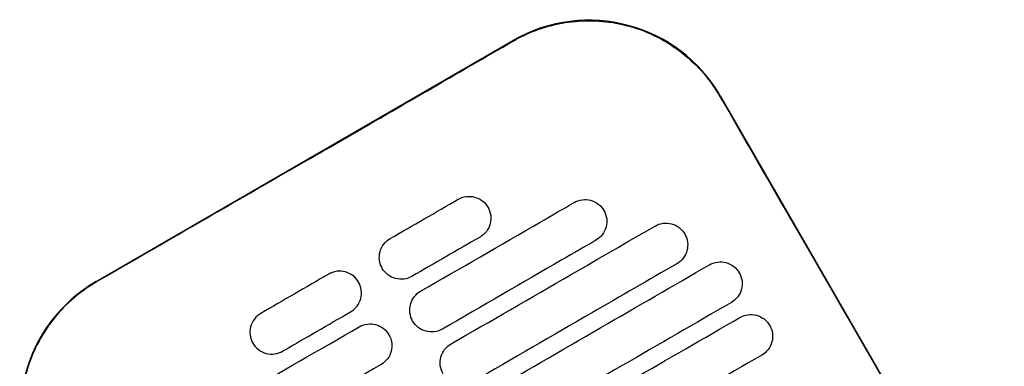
# Model space of a CAD drawing. Header units: metres. Extents: x 15.7 to 54.8, y -39.7 to 1.1.
# Tile 66 of 256: x 21.1123 to 21.3067, y -23.0842 to -23.0159. Entities that reach past the tile are written whole.
import ezdxf

# ---------------------------------------------------------------- set-up
doc = ezdxf.new("R2010")
doc.units = ezdxf.units.M
doc.header["$MEASUREMENT"] = 0
doc.layers.add('2D', color=252, linetype='Continuous')

# ---------------------------------------------------------------- blocks, each defined once
blk = doc.blocks.new('2D_QYOS_150')
for p, q in [((0.31045, -0.27956, 0.012), (0.39271, -0.23204, 0.012)), ((0.4337, -0.24301, 0.012), (0.48972, -0.33999, 0.012))]:
    blk.add_line(p, q)
for centre, start, end in [((0.40772, -0.25802, 0.012), 30.0135, 120.0135), ((0.32546, -0.30554, 0.012), 120.0135, 210.0135)]:
    blk.add_arc(centre, 0.03, start, end)
for points, knots in [([(0.39277, -0.23213, 0.012), (0.39343, -0.23175, 0.012), (0.3941, -0.2314, 0.012), (0.398, -0.22953, 0.012), (0.40145, -0.22857, 0.012), (0.40859, -0.22792, 0.012), (0.41221, -0.22824, 0.012), (0.41953, -0.23026, 0.012), (0.42313, -0.23209, 0.012), (0.42922, -0.23691, 0.012), (0.43172, -0.23979, 0.012), (0.4336, -0.24306, 0.012)], [-8.20809, -8.20809, -8.20809, -8.20809, -7.978943, -7.978943, -6.912231, -6.912231, -5.830065, -5.830065, -4.632711, -4.632711, -3.498654, -3.498654, -3.498654, -3.498654]), ([(0.35164, -0.2559, 0.012), (0.35327, -0.25497, 0.012), (0.35489, -0.25403, 0.012), (0.3704, -0.24506, 0.012), (0.38179, -0.23848, 0.012), (0.39277, -0.23213, 0.012)], [-12.071476, -12.071476, -12.071476, -12.071476, -11.509189, -11.509189, -6.696301, -6.696301, -6.696301, -6.696301]), ([(0.4336, -0.24306, 0.012), (0.43816, -0.25096, 0.012), (0.44289, -0.25916, 0.012), (0.46154, -0.29146, 0.012), (0.47558, -0.31576, 0.012), (0.48963, -0.34005, 0.012)], [-3.18138, -3.18138, -3.18138, -3.18138, -2.673929, -2.673929, -1.133377, -1.133377, -1.133377, -1.133377]), ([(0.3745, -0.28148, 0.012), (0.38237, -0.27694, 0.012), (0.39023, -0.27239, 0.012), (0.40034, -0.26655, 0.012), (0.40258, -0.26526, 0.012), (0.40481, -0.26397, 0.012)], [0.699452, 0.699452, 0.699452, 0.699452, 3.425217, 3.425217, 4.200582, 4.200582, 4.200582, 4.200582]), ([(0.38193, -0.26333, 0.012), (0.38235, -0.26309, 0.012), (0.3829, -0.26287, 0.012), (0.38408, -0.26272, 0.012), (0.38463, -0.26276, 0.012), (0.38571, -0.26304, 0.012), (0.38623, -0.26329, 0.012), (0.38719, -0.26402, 0.012), (0.38755, -0.26448, 0.012), (0.3878, -0.26491, 0.012)], [-0.5513269, -0.5513269, -0.5513269, -0.5513269, -0.4030891, -0.4030891, -0.2776846, -0.2776846, -0.1471626, -0.1471626, 0, 0, 0, 0]), ([(0.40481, -0.26397, 0.012), (0.40524, -0.26372, 0.012), (0.40579, -0.26351, 0.012), (0.40697, -0.26336, 0.012), (0.40752, -0.26339, 0.012), (0.4086, -0.26368, 0.012), (0.40911, -0.26393, 0.012), (0.41007, -0.26466, 0.012), (0.41044, -0.26512, 0.012), (0.41068, -0.26554, 0.012)], [-0.5513875, -0.5513875, -0.5513875, -0.5513875, -0.4031047, -0.4031047, -0.2776919, -0.2776919, -0.1471638, -0.1471638, 0, 0, 0, 0]), ([(0.3878, -0.26491, 0.012), (0.38804, -0.26533, 0.012), (0.38826, -0.26588, 0.012), (0.38841, -0.26707, 0.012), (0.38837, -0.26762, 0.012), (0.38809, -0.2687, 0.012), (0.38784, -0.26921, 0.012), (0.38711, -0.27017, 0.012), (0.38665, -0.27053, 0.012), (0.38623, -0.27078, 0.012)], [-0.5553938, -0.5553938, -0.5553938, -0.5553938, -0.4045733, -0.4045733, -0.2782728, -0.2782728, -0.147221, -0.147221, 0, 0, 0, 0]), ([(0.41068, -0.26554, 0.012), (0.41093, -0.26597, 0.012), (0.41115, -0.26652, 0.012), (0.4113, -0.26771, 0.012), (0.41126, -0.26826, 0.012), (0.41098, -0.26933, 0.012), (0.41073, -0.26985, 0.012), (0.41, -0.27081, 0.012), (0.40954, -0.27117, 0.012), (0.40912, -0.27142, 0.012)], [-0.5553353, -0.5553353, -0.5553353, -0.5553353, -0.4045593, -0.4045593, -0.278267, -0.278267, -0.1472205, -0.1472205, 0, 0, 0, 0]), ([(0.42077, -0.26861, 0.012), (0.4212, -0.26836, 0.012), (0.42175, -0.26815, 0.012), (0.42293, -0.268, 0.012), (0.42348, -0.26803, 0.012), (0.42456, -0.26831, 0.012), (0.42507, -0.26857, 0.012), (0.42603, -0.2693, 0.012), (0.4264, -0.26976, 0.012), (0.42664, -0.27018, 0.012)], [-0.5514248, -0.5514248, -0.5514248, -0.5514248, -0.4031161, -0.4031161, -0.2776965, -0.2776965, -0.1471644, -0.1471644, 0, 0, 0, 0]), ([(0.3805, -0.29187, 0.012), (0.38837, -0.28733, 0.012), (0.39624, -0.28278, 0.012), (0.40966, -0.27503, 0.012), (0.41522, -0.27182, 0.012), (0.42077, -0.26861, 0.012)], [0.699452, 0.699452, 0.699452, 0.699452, 3.42526, 3.42526, 5.350619, 5.350619, 5.350619, 5.350619]), ([(0.36693, -0.27696, 0.012), (0.36668, -0.27654, 0.012), (0.36646, -0.27599, 0.012), (0.36631, -0.2748, 0.012), (0.36635, -0.27425, 0.012), (0.36663, -0.27317, 0.012), (0.36688, -0.27265, 0.012), (0.36761, -0.2717, 0.012), (0.36807, -0.27134, 0.012), (0.3685, -0.27109, 0.012)], [-0.5554178, -0.5554178, -0.5554178, -0.5554178, -0.4045751, -0.4045751, -0.2782741, -0.2782741, -0.1472211, -0.1472211, 0, 0, 0, 0]), ([(0.40912, -0.27142, 0.012), (0.40688, -0.27271, 0.012), (0.40464, -0.274, 0.012), (0.39453, -0.27984, 0.012), (0.38667, -0.28438, 0.012), (0.3788, -0.28893, 0.012)], [2.649916, 2.649916, 2.649916, 2.649916, 3.425249, 3.425249, 6.151046, 6.151046, 6.151046, 6.151046]), ([(0.42664, -0.27018, 0.012), (0.42689, -0.2706, 0.012), (0.42711, -0.27116, 0.012), (0.42726, -0.27234, 0.012), (0.42722, -0.2729, 0.012), (0.42694, -0.27397, 0.012), (0.42669, -0.27449, 0.012), (0.42596, -0.27544, 0.012), (0.4255, -0.27581, 0.012), (0.42508, -0.27605, 0.012)], [-0.5553003, -0.5553003, -0.5553003, -0.5553003, -0.4045497, -0.4045497, -0.2782639, -0.2782639, -0.1472208, -0.1472208, 0, 0, 0, 0]), ([(0.43154, -0.27625, 0.012), (0.43196, -0.276, 0.012), (0.43251, -0.27579, 0.012), (0.43369, -0.27564, 0.012), (0.43425, -0.27567, 0.012), (0.43532, -0.27595, 0.012), (0.43584, -0.27621, 0.012), (0.4368, -0.27694, 0.012), (0.43716, -0.2774, 0.012), (0.43741, -0.27782, 0.012)], [-0.5514378, -0.5514378, -0.5514378, -0.5514378, -0.4031217, -0.4031217, -0.2776979, -0.2776979, -0.1471642, -0.1471642, 0, 0, 0, 0]), ([(0.36225, -0.27966, 0.012), (0.36201, -0.27924, 0.012), (0.36164, -0.27878, 0.012), (0.36068, -0.27805, 0.012), (0.36016, -0.27779, 0.012), (0.35909, -0.27751, 0.012), (0.35853, -0.27748, 0.012), (0.35735, -0.27763, 0.012), (0.35681, -0.27784, 0.012), (0.35638, -0.27809, 0.012)], [0, 0, 0, 0, 0.1471605, 0.1471605, 0.2776781, 0.2776781, 0.4030803, 0.4030803, 0.5512777, 0.5512777, 0.5512777, 0.5512777]), ([(0.3728, -0.27854, 0.012), (0.37237, -0.27878, 0.012), (0.37183, -0.279, 0.012), (0.37064, -0.27915, 0.012), (0.37009, -0.27911, 0.012), (0.36902, -0.27883, 0.012), (0.3685, -0.27858, 0.012), (0.36754, -0.27785, 0.012), (0.36717, -0.27739, 0.012), (0.36693, -0.27696, 0.012)], [-0.5512937, -0.5512937, -0.5512937, -0.5512937, -0.403082, -0.403082, -0.27768, -0.27768, -0.1471612, -0.1471612, 0, 0, 0, 0]), ([(0.42508, -0.27605, 0.012), (0.41952, -0.27926, 0.012), (0.41396, -0.28247, 0.012), (0.40054, -0.29023, 0.012), (0.39267, -0.29477, 0.012), (0.3848, -0.29932, 0.012)], [1.499949, 1.499949, 1.499949, 1.499949, 3.425284, 3.425284, 6.151116, 6.151116, 6.151116, 6.151116]), ([(0.3865, -0.30226, 0.012), (0.39437, -0.29772, 0.012), (0.40224, -0.29317, 0.012), (0.41725, -0.2845, 0.012), (0.42439, -0.28037, 0.012), (0.43154, -0.27625, 0.012)], [0.699452, 0.699452, 0.699452, 0.699452, 3.425292, 3.425292, 5.900643, 5.900643, 5.900643, 5.900643]), ([(0.43741, -0.27782, 0.012), (0.43765, -0.27824, 0.012), (0.43787, -0.2788, 0.012), (0.43802, -0.27998, 0.012), (0.43798, -0.28054, 0.012), (0.4377, -0.28161, 0.012), (0.43745, -0.28213, 0.012), (0.43672, -0.28308, 0.012), (0.43627, -0.28345, 0.012), (0.43584, -0.28369, 0.012)], [-0.5552876, -0.5552876, -0.5552876, -0.5552876, -0.4045446, -0.4045446, -0.2782629, -0.2782629, -0.1472212, -0.1472212, 0, 0, 0, 0]), ([(0.31051, -0.27965, 0.012), (0.31045, -0.27969, 0.012), (0.31039, -0.27972, 0.012), (0.30692, -0.28176, 0.012), (0.30394, -0.28442, 0.012), (0.29919, -0.29074, 0.012), (0.29746, -0.29433, 0.012), (0.2956, -0.30164, 0.012), (0.29535, -0.30525, 0.012), (0.29607, -0.31177, 0.012), (0.29684, -0.31465, 0.012), (0.29847, -0.31844, 0.012), (0.299, -0.31948, 0.012), (0.29958, -0.32049, 0.012)], [8.273299, 8.273299, 8.273299, 8.273299, 8.293543, 8.293543, 9.48086, 9.48086, 10.665623, 10.665623, 11.74288, 11.74288, 12.632334, 12.632334, 12.981673, 12.981673, 12.981673, 12.981673]), ([(0.36068, -0.28553, 0.012), (0.36111, -0.28529, 0.012), (0.36157, -0.28492, 0.012), (0.36229, -0.28397, 0.012), (0.36255, -0.28345, 0.012), (0.36283, -0.28238, 0.012), (0.36286, -0.28183, 0.012), (0.36272, -0.28064, 0.012), (0.3625, -0.28008, 0.012), (0.36225, -0.27966, 0.012)], [0, 0, 0, 0, 0.1472222, 0.1472222, 0.2782773, 0.2782773, 0.4045795, 0.4045795, 0.5554397, 0.5554397, 0.5554397, 0.5554397]), ([(0.37293, -0.28735, 0.012), (0.37269, -0.28693, 0.012), (0.37247, -0.28638, 0.012), (0.37232, -0.28519, 0.012), (0.37235, -0.28464, 0.012), (0.37264, -0.28356, 0.012), (0.37289, -0.28305, 0.012), (0.37362, -0.28209, 0.012), (0.37407, -0.28173, 0.012), (0.3745, -0.28148, 0.012)], [-0.5553983, -0.5553983, -0.5553983, -0.5553983, -0.4045681, -0.4045681, -0.278271, -0.278271, -0.1472202, -0.1472202, 0, 0, 0, 0]), ([(0.43584, -0.28369, 0.012), (0.4287, -0.28782, 0.012), (0.42155, -0.29195, 0.012), (0.40654, -0.30062, 0.012), (0.39867, -0.30516, 0.012), (0.3908, -0.30971, 0.012)], [0.949973, 0.949973, 0.949973, 0.949973, 3.425307, 3.425307, 6.151164, 6.151164, 6.151164, 6.151164]), ([(0.34295, -0.28585, 0.012), (0.34253, -0.28609, 0.012), (0.34207, -0.28646, 0.012), (0.34134, -0.28741, 0.012), (0.34109, -0.28793, 0.012), (0.34081, -0.289, 0.012), (0.34077, -0.28956, 0.012), (0.34092, -0.29074, 0.012), (0.34114, -0.2913, 0.012), (0.34138, -0.29172, 0.012)], [0, 0, 0, 0, 0.147223, 0.147223, 0.2782783, 0.2782783, 0.4045781, 0.4045781, 0.5554474, 0.5554474, 0.5554474, 0.5554474]), ([(0.3788, -0.28893, 0.012), (0.37838, -0.28917, 0.012), (0.37783, -0.28939, 0.012), (0.37665, -0.28954, 0.012), (0.37609, -0.2895, 0.012), (0.37502, -0.28922, 0.012), (0.3745, -0.28897, 0.012), (0.37354, -0.28824, 0.012), (0.37318, -0.28778, 0.012), (0.37293, -0.28735, 0.012)], [-0.5513071, -0.5513071, -0.5513071, -0.5513071, -0.4030846, -0.4030846, -0.2776802, -0.2776802, -0.1471604, -0.1471604, 0, 0, 0, 0]), ([(0.39251, -0.31265, 0.012), (0.40037, -0.30811, 0.012), (0.40824, -0.30356, 0.012), (0.42325, -0.29489, 0.012), (0.4304, -0.29076, 0.012), (0.43754, -0.28664, 0.012)], [0.699452, 0.699452, 0.699452, 0.699452, 3.425313, 3.425313, 5.900643, 5.900643, 5.900643, 5.900643]), ([(0.43754, -0.28664, 0.012), (0.43796, -0.28639, 0.012), (0.43851, -0.28618, 0.012), (0.43969, -0.28603, 0.012), (0.44025, -0.28606, 0.012), (0.44132, -0.28634, 0.012), (0.44184, -0.2866, 0.012), (0.4428, -0.28733, 0.012), (0.44317, -0.28779, 0.012), (0.44341, -0.28821, 0.012)], [-0.5514274, -0.5514274, -0.5514274, -0.5514274, -0.4031209, -0.4031209, -0.2776962, -0.2776962, -0.1471634, -0.1471634, 0, 0, 0, 0]), ([(0.33207, -0.30599, 0.012), (0.33431, -0.3047, 0.012), (0.33654, -0.30341, 0.012), (0.34665, -0.29757, 0.012), (0.35452, -0.29302, 0.012), (0.36238, -0.28848, 0.012)], [2.649852, 2.649852, 2.649852, 2.649852, 3.425217, 3.425217, 6.150983, 6.150983, 6.150983, 6.150983]), ([(0.36238, -0.28848, 0.012), (0.36281, -0.28823, 0.012), (0.36336, -0.28802, 0.012), (0.36454, -0.28787, 0.012), (0.36509, -0.2879, 0.012), (0.36617, -0.28819, 0.012), (0.36668, -0.28844, 0.012), (0.36764, -0.28917, 0.012), (0.36801, -0.28963, 0.012), (0.36825, -0.29005, 0.012)], [-0.5512944, -0.5512944, -0.5512944, -0.5512944, -0.4030833, -0.4030833, -0.2776787, -0.2776787, -0.1471599, -0.1471599, 0, 0, 0, 0]), ([(0.44341, -0.28821, 0.012), (0.44366, -0.28864, 0.012), (0.44388, -0.28919, 0.012), (0.44402, -0.29037, 0.012), (0.44399, -0.29093, 0.012), (0.44371, -0.292, 0.012), (0.44345, -0.29252, 0.012), (0.44273, -0.29347, 0.012), (0.44227, -0.29384, 0.012), (0.44184, -0.29408, 0.012)], [-0.5552953, -0.5552953, -0.5552953, -0.5552953, -0.4045437, -0.4045437, -0.2782634, -0.2782634, -0.1472215, -0.1472215, 0, 0, 0, 0]), ([(0.36825, -0.29005, 0.012), (0.3685, -0.29048, 0.012), (0.36872, -0.29103, 0.012), (0.36887, -0.29222, 0.012), (0.36883, -0.29277, 0.012), (0.36855, -0.29384, 0.012), (0.3683, -0.29436, 0.012), (0.36757, -0.29532, 0.012), (0.36711, -0.29568, 0.012), (0.36669, -0.29593, 0.012)], [-0.5554159, -0.5554159, -0.5554159, -0.5554159, -0.4045716, -0.4045716, -0.2782736, -0.2782736, -0.1472211, -0.1472211, 0, 0, 0, 0]), ([(0.34138, -0.29172, 0.012), (0.34163, -0.29214, 0.012), (0.34199, -0.2926, 0.012), (0.34295, -0.29333, 0.012), (0.34347, -0.29359, 0.012), (0.34455, -0.29387, 0.012), (0.3451, -0.2939, 0.012), (0.34628, -0.29375, 0.012), (0.34683, -0.29354, 0.012), (0.34725, -0.29329, 0.012)], [0, 0, 0, 0, 0.1471602, 0.1471602, 0.2776775, 0.2776775, 0.4030818, 0.4030818, 0.5512681, 0.5512681, 0.5512681, 0.5512681]), ([(0.37893, -0.29774, 0.012), (0.37869, -0.29732, 0.012), (0.37847, -0.29677, 0.012), (0.37832, -0.29558, 0.012), (0.37836, -0.29503, 0.012), (0.37864, -0.29395, 0.012), (0.37889, -0.29344, 0.012), (0.37962, -0.29248, 0.012), (0.38008, -0.29212, 0.012), (0.3805, -0.29187, 0.012)], [-0.5553838, -0.5553838, -0.5553838, -0.5553838, -0.4045626, -0.4045626, -0.2782686, -0.2782686, -0.1472195, -0.1472195, 0, 0, 0, 0]), ([(0.44184, -0.29408, 0.012), (0.4347, -0.29821, 0.012), (0.42755, -0.30234, 0.012), (0.41254, -0.31101, 0.012), (0.40467, -0.31556, 0.012), (0.39681, -0.3201, 0.012)], [0.949998, 0.949998, 0.949998, 0.949998, 3.42532, 3.42532, 6.151189, 6.151189, 6.151189, 6.151189]), ([(0.36669, -0.29593, 0.012), (0.35882, -0.30047, 0.012), (0.35095, -0.30501, 0.012), (0.34085, -0.31085, 0.012), (0.33861, -0.31215, 0.012), (0.33637, -0.31344, 0.012)], [0.699452, 0.699452, 0.699452, 0.699452, 3.425249, 3.425249, 4.200582, 4.200582, 4.200582, 4.200582])]:
    blk.add_open_spline(points, degree=3, knots=knots)
for points in [[(0.35164, -0.2559, 0.012), (0.33793, -0.26382, 0.012), (0.32422, -0.27174, 0.012), (0.31051, -0.27965, 0.012)], [(0.3685, -0.27109, 0.012), (0.37297, -0.2685, 0.012), (0.37745, -0.26592, 0.012), (0.38193, -0.26333, 0.012)], [(0.38623, -0.27078, 0.012), (0.38175, -0.27336, 0.012), (0.37727, -0.27595, 0.012), (0.3728, -0.27854, 0.012)], [(0.35638, -0.27809, 0.012), (0.35191, -0.28067, 0.012), (0.34743, -0.28326, 0.012), (0.34295, -0.28585, 0.012)], [(0.34725, -0.29329, 0.012), (0.35173, -0.29071, 0.012), (0.35621, -0.28812, 0.012), (0.36068, -0.28553, 0.012)]]:
    blk.add_open_spline(points, degree=3)

msp = doc.modelspace()

# ---------------------------------------------------------------- block references
at = {"layer": '2D'}
msp.add_blockref('2D_QYOS_150', (20.81697, -22.78794, 0.012), dxfattribs=at)

doc.saveas('drawing.dxf')
